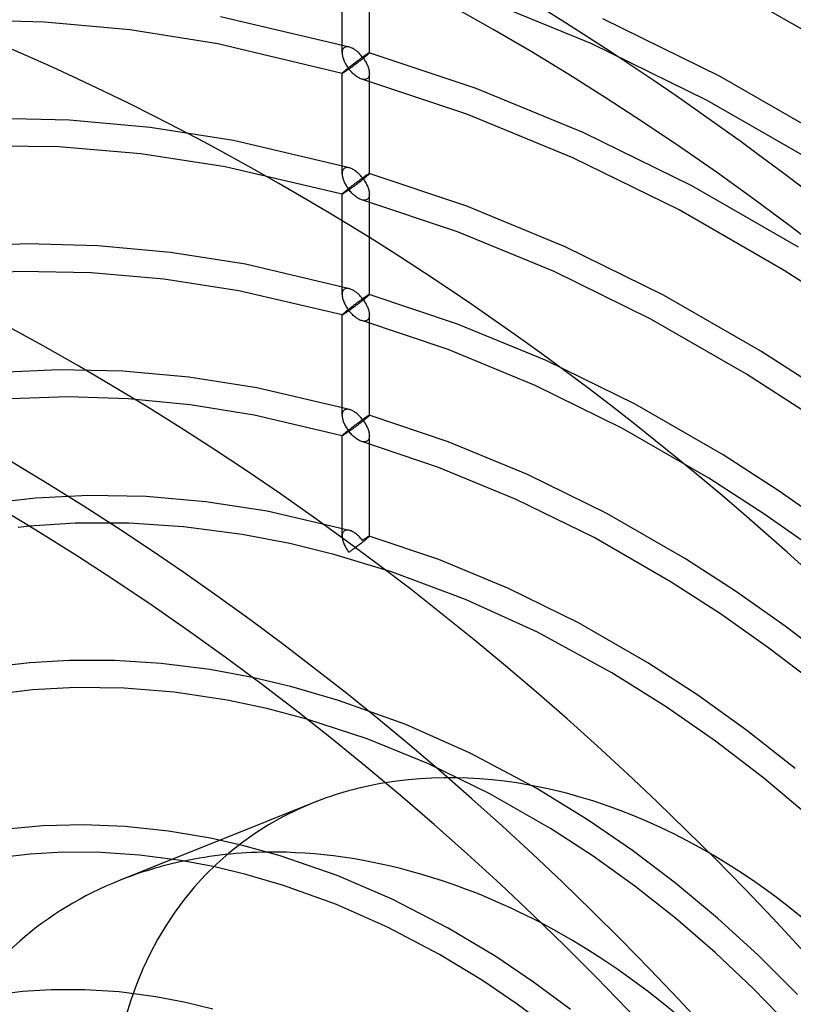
# Model space of a CAD drawing. Header units: millimetres. Extents: x -236 to 238, y -282 to 277.
# Tile 28 of 48: x 7 to 73, y 70 to 154. Entities that reach past the tile are written whole.
import ezdxf

# ---------------------------------------------------------------- set-up
doc = ezdxf.new("R2010")
doc.units = ezdxf.units.MM
doc.layers.add('HIDDEN', color=7, linetype='Continuous')
doc.layers.add('THICK', color=7, linetype='Continuous')

msp = doc.modelspace()

# ---------------------------------------------------------------- linework, layer by layer
at = {"layer": 'HIDDEN'}
for p, q in [((34.84, 150.747), (34.84, 159.284)), ((37.16, 150.747), (37.16, 159.284)), ((78.902, 149.914), (68.338, 155.979)), ((56.086, 151.514), (46.252, 155.553)), ((9.515, 153.371), (2.492, 153.565)), ((16.78, 152.693), (9.515, 153.371)), ((35.483, 151.234), (24.495, 153.823)), ((67.014, 148.735), (57.034, 153.632)), ((24.263, 151.506), (16.78, 152.693)), ((34.842, 149.004), (24.263, 151.506)), ((34.843, 150.818), (34.84, 150.743)), ((34.851, 150.889), (34.843, 150.818)), ((34.867, 150.957), (34.851, 150.889)), ((34.889, 151.02), (34.867, 150.957)), ((34.917, 151.077), (34.889, 151.02)), ((34.953, 151.127), (34.917, 151.077)), ((34.995, 151.171), (34.953, 151.127)), ((35.043, 151.205), (34.995, 151.171)), ((35.096, 151.232), (35.043, 151.205)), ((35.153, 151.251), (35.096, 151.232)), ((35.214, 151.262), (35.153, 151.251)), ((35.278, 151.265), (35.214, 151.262)), ((35.345, 151.261), (35.278, 151.265)), ((35.414, 151.251), (35.345, 151.261)), ((35.484, 151.234), (35.414, 151.251)), ((35.553, 151.211), (35.484, 151.234)), ((35.622, 151.184), (35.553, 151.211)), ((35.692, 151.152), (35.622, 151.184)), ((35.761, 151.116), (35.692, 151.152)), ((35.83, 151.076), (35.761, 151.116)), ((35.899, 151.033), (35.83, 151.076)), ((35.967, 150.986), (35.899, 151.033)), ((36.034, 150.936), (35.967, 150.986)), ((36.099, 150.883), (36.034, 150.936)), ((36.164, 150.828), (36.099, 150.883)), ((36.228, 150.77), (36.164, 150.828)), ((36.29, 150.71), (36.228, 150.77)), ((65.927, 146.685), (56.086, 151.514)), ((34.84, 150.743), (34.843, 150.669)), ((34.843, 150.669), (34.851, 150.594)), ((34.851, 150.594), (34.863, 150.517)), ((34.863, 150.517), (34.879, 150.439)), ((34.879, 150.439), (34.9, 150.361)), ((34.9, 150.361), (34.923, 150.283)), ((34.923, 150.283), (34.951, 150.204)), ((34.951, 150.204), (34.981, 150.125)), ((34.981, 150.125), (35.015, 150.047)), ((35.015, 150.047), (35.051, 149.969)), ((35.051, 149.969), (35.089, 149.892)), ((35.901, 149.882), (35.965, 149.93)), ((35.965, 149.93), (36.029, 149.979)), ((36.029, 149.979), (36.093, 150.027)), ((36.093, 150.027), (36.157, 150.074)), ((36.114, 149.887), (36.178, 149.935)), ((36.157, 150.074), (36.22, 150.121)), ((36.178, 149.935), (36.243, 149.984)), ((36.22, 150.121), (36.283, 150.167)), ((36.243, 149.984), (36.307, 150.034)), ((36.283, 150.167), (36.344, 150.212)), ((36.351, 150.648), (36.29, 150.71)), ((36.307, 150.034), (36.372, 150.083)), ((36.344, 150.212), (36.405, 150.257)), ((36.411, 150.584), (36.351, 150.648)), ((36.372, 150.083), (36.437, 150.134)), ((36.405, 150.257), (36.465, 150.3)), ((36.469, 150.519), (36.411, 150.584)), ((36.437, 150.134), (36.502, 150.184)), ((36.465, 150.3), (36.523, 150.342)), ((36.525, 150.451), (36.469, 150.519)), ((36.502, 150.184), (36.566, 150.234)), ((36.523, 150.342), (36.58, 150.382)), ((36.58, 150.382), (36.525, 150.451)), ((36.566, 150.234), (36.629, 150.283)), ((36.633, 150.42), (36.58, 150.382)), ((36.58, 150.382), (36.636, 150.309)), ((36.629, 150.283), (36.691, 150.332)), ((36.684, 150.456), (36.633, 150.42)), ((36.636, 150.309), (36.69, 150.233)), ((36.734, 150.49), (36.684, 150.456)), ((36.69, 150.233), (36.741, 150.157)), ((36.691, 150.332), (36.75, 150.38)), ((36.781, 150.523), (36.734, 150.49)), ((36.741, 150.157), (36.79, 150.08)), ((36.75, 150.38), (36.808, 150.426)), ((36.827, 150.554), (36.781, 150.523)), ((36.79, 150.08), (36.837, 150.002)), ((36.808, 150.426), (36.863, 150.471)), ((36.87, 150.584), (36.827, 150.554)), ((36.837, 150.002), (36.88, 149.924)), ((36.863, 150.471), (36.914, 150.514)), ((36.911, 150.611), (36.87, 150.584)), ((36.88, 149.924), (36.921, 149.846)), ((36.95, 150.636), (36.911, 150.611)), ((36.914, 150.514), (36.962, 150.554)), ((36.986, 150.66), (36.95, 150.636)), ((36.962, 150.554), (37.005, 150.591)), ((37.019, 150.681), (36.986, 150.66)), ((37.005, 150.591), (37.047, 150.628)), ((37.05, 150.699), (37.019, 150.681)), ((37.047, 150.628), (37.083, 150.66)), ((37.077, 150.715), (37.05, 150.699)), ((37.101, 150.728), (37.077, 150.715)), ((37.083, 150.66), (37.111, 150.687)), ((37.121, 150.739), (37.101, 150.728)), ((37.111, 150.687), (37.133, 150.71)), ((37.138, 150.746), (37.121, 150.739)), ((37.133, 150.71), (37.149, 150.727)), ((37.15, 150.75), (37.138, 150.746)), ((37.149, 150.727), (37.157, 150.739)), ((37.157, 150.75), (37.15, 150.75)), ((37.158, 150.75), (37.157, 150.75)), ((46.255, 147.714), (37.157, 150.75)), ((37.157, 150.739), (37.16, 150.747)), ((37.159, 150.75), (37.158, 150.75)), ((37.159, 150.749), (37.159, 150.75)), ((37.16, 150.749), (37.159, 150.749)), ((37.16, 150.748), (37.16, 150.749)), ((37.16, 150.747), (37.16, 150.748)), ((34.907, 149.082), (34.947, 149.118)), ((34.947, 149.118), (34.995, 149.161)), ((34.993, 149.085), (34.959, 149.064)), ((35.03, 149.109), (34.993, 149.085)), ((34.995, 149.161), (35.039, 149.199)), ((35.07, 149.135), (35.03, 149.109)), ((35.039, 149.199), (35.088, 149.24)), ((35.112, 149.164), (35.07, 149.135)), ((35.088, 149.24), (35.14, 149.283)), ((35.089, 149.892), (35.13, 149.815)), ((35.158, 149.195), (35.112, 149.164)), ((35.13, 149.815), (35.174, 149.74)), ((35.14, 149.283), (35.196, 149.329)), ((35.206, 149.228), (35.158, 149.195)), ((35.174, 149.74), (35.219, 149.665)), ((35.196, 149.329), (35.255, 149.377)), ((35.256, 149.263), (35.206, 149.228)), ((35.219, 149.665), (35.267, 149.591)), ((35.255, 149.377), (35.316, 149.426)), ((35.309, 149.299), (35.256, 149.263)), ((35.267, 149.591), (35.316, 149.519)), ((35.363, 149.338), (35.309, 149.299)), ((35.316, 149.519), (35.367, 149.448)), ((35.316, 149.426), (35.378, 149.476)), ((35.42, 149.378), (35.363, 149.338)), ((35.367, 149.448), (35.42, 149.378)), ((35.378, 149.476), (35.442, 149.527)), ((35.42, 149.378), (35.471, 149.414)), ((35.478, 149.305), (35.42, 149.378)), ((35.442, 149.527), (35.507, 149.578)), ((35.471, 149.414), (35.524, 149.452)), ((35.538, 149.234), (35.478, 149.305)), ((35.507, 149.578), (35.573, 149.63)), ((35.524, 149.452), (35.578, 149.491)), ((35.6, 149.164), (35.538, 149.234)), ((35.573, 149.63), (35.639, 149.681)), ((35.578, 149.491), (35.633, 149.531)), ((35.664, 149.096), (35.6, 149.164)), ((35.633, 149.531), (35.689, 149.572)), ((35.639, 149.681), (35.705, 149.732)), ((35.729, 149.031), (35.664, 149.096)), ((35.689, 149.572), (35.747, 149.614)), ((35.705, 149.732), (35.771, 149.782)), ((35.747, 149.614), (35.806, 149.657)), ((35.771, 149.782), (35.836, 149.832)), ((35.806, 149.657), (35.866, 149.702)), ((35.836, 149.832), (35.901, 149.882)), ((35.866, 149.702), (35.927, 149.747)), ((35.927, 149.747), (35.988, 149.793)), ((35.988, 149.793), (36.051, 149.84)), ((36.051, 149.84), (36.114, 149.887)), ((36.921, 149.846), (36.96, 149.768)), ((36.96, 149.768), (36.995, 149.69)), ((36.995, 149.69), (37.027, 149.613)), ((37.027, 149.613), (37.056, 149.536)), ((37.056, 149.536), (37.081, 149.459)), ((37.081, 149.459), (37.104, 149.383)), ((37.104, 149.383), (37.123, 149.306)), ((37.123, 149.306), (37.139, 149.23)), ((37.139, 149.23), (37.15, 149.156)), ((37.15, 149.156), (37.157, 149.082)), ((34.84, 149.007), (34.844, 149.016)), ((34.84, 149.006), (34.84, 149.007)), ((34.84, 140.47), (34.84, 149.007)), ((34.84, 149.005), (34.84, 149.006)), ((34.841, 149.005), (34.84, 149.005)), ((34.842, 149.004), (34.841, 149.005)), ((34.841, 149.005), (34.841, 149.005)), ((34.85, 149.005), (34.842, 149.004)), ((34.842, 149.004), (34.842, 149.004)), ((34.844, 149.016), (34.856, 149.031)), ((34.863, 149.01), (34.85, 149.005)), ((34.856, 149.031), (34.877, 149.053)), ((34.881, 149.018), (34.863, 149.01)), ((34.877, 149.053), (34.907, 149.082)), ((34.903, 149.03), (34.881, 149.018)), ((34.929, 149.046), (34.903, 149.03)), ((34.959, 149.064), (34.929, 149.046)), ((35.795, 148.968), (35.729, 149.031)), ((35.863, 148.907), (35.795, 148.968)), ((35.932, 148.85), (35.863, 148.907)), ((36.002, 148.795), (35.932, 148.85)), ((36.073, 148.744), (36.002, 148.795)), ((36.145, 148.696), (36.073, 148.744)), ((36.218, 148.652), (36.145, 148.696)), ((36.291, 148.612), (36.218, 148.652)), ((36.364, 148.577), (36.291, 148.612)), ((36.438, 148.547), (36.364, 148.577)), ((36.511, 148.522), (36.438, 148.547)), ((36.591, 148.502), (36.511, 148.522)), ((45.453, 145.537), (36.511, 148.522)), ((36.67, 148.491), (36.591, 148.502)), ((36.746, 148.488), (36.67, 148.491)), ((36.819, 148.495), (36.746, 148.488)), ((36.887, 148.513), (36.819, 148.495)), ((36.949, 148.542), (36.887, 148.513)), ((37.005, 148.581), (36.949, 148.542)), ((37.047, 148.625), (37.005, 148.581)), ((37.083, 148.675), (37.047, 148.625)), ((37.111, 148.733), (37.083, 148.675)), ((37.133, 148.796), (37.111, 148.733)), ((37.149, 148.864), (37.133, 148.796)), ((37.157, 148.935), (37.149, 148.864)), ((37.157, 149.082), (37.16, 149.01)), ((37.16, 149.01), (37.157, 148.935)), ((37.16, 140.47), (37.16, 149.007)), ((76.91, 143.052), (67.014, 148.735)), ((55.429, 143.944), (46.255, 147.714)), ((75.691, 141.078), (65.927, 146.685)), ((11.635, 145.026), (4.975, 145.185)), ((18.51, 144.401), (11.635, 145.026)), ((54.481, 141.826), (45.453, 145.537)), ((25.588, 143.289), (18.51, 144.401)), ((35.483, 140.957), (25.588, 143.289)), ((64.603, 139.441), (55.429, 143.944)), ((10.735, 142.75), (3.969, 142.847)), ((17.697, 142.163), (10.735, 142.75)), ((24.884, 141.061), (17.697, 142.163)), ((63.516, 137.391), (54.481, 141.826)), ((34.842, 138.727), (24.884, 141.061)), ((34.889, 140.742), (34.867, 140.68)), ((34.917, 140.8), (34.889, 140.742)), ((34.953, 140.85), (34.917, 140.8)), ((34.995, 140.893), (34.953, 140.85)), ((35.043, 140.928), (34.995, 140.893)), ((35.096, 140.955), (35.043, 140.928)), ((35.153, 140.974), (35.096, 140.955)), ((35.214, 140.985), (35.153, 140.974)), ((35.278, 140.988), (35.214, 140.985)), ((35.345, 140.984), (35.278, 140.988)), ((35.414, 140.973), (35.345, 140.984)), ((35.484, 140.957), (35.414, 140.973)), ((35.553, 140.934), (35.484, 140.957)), ((35.622, 140.907), (35.553, 140.934)), ((35.692, 140.876), (35.622, 140.907)), ((35.761, 140.84), (35.692, 140.876)), ((35.83, 140.8), (35.761, 140.84)), ((35.899, 140.756), (35.83, 140.8)), ((35.966, 140.709), (35.899, 140.756)), ((36.033, 140.659), (35.966, 140.709)), ((34.843, 140.541), (34.84, 140.466)), ((34.84, 140.466), (34.843, 140.392)), ((34.851, 140.612), (34.843, 140.541)), ((34.843, 140.392), (34.851, 140.317)), ((34.867, 140.68), (34.851, 140.612)), ((34.851, 140.317), (34.863, 140.24)), ((34.863, 140.24), (34.879, 140.163)), ((34.879, 140.163), (34.899, 140.085)), ((34.899, 140.085), (34.923, 140.006)), ((34.923, 140.006), (34.951, 139.927)), ((34.951, 139.927), (34.981, 139.848)), ((36.099, 140.606), (36.033, 140.659)), ((36.164, 140.551), (36.099, 140.606)), ((36.227, 140.494), (36.164, 140.551)), ((36.221, 139.844), (36.283, 139.891)), ((36.29, 140.434), (36.227, 140.494)), ((36.283, 139.891), (36.345, 139.936)), ((36.351, 140.371), (36.29, 140.434)), ((36.345, 139.936), (36.405, 139.98)), ((36.411, 140.308), (36.351, 140.371)), ((36.405, 139.98), (36.465, 140.023)), ((36.469, 140.242), (36.411, 140.308)), ((36.412, 139.837), (36.48, 139.889)), ((36.465, 140.023), (36.523, 140.065)), ((36.525, 140.174), (36.469, 140.242)), ((36.48, 139.889), (36.546, 139.941)), ((36.523, 140.065), (36.58, 140.106)), ((36.58, 140.106), (36.525, 140.174)), ((36.546, 139.941), (36.612, 139.993)), ((36.633, 140.143), (36.58, 140.106)), ((36.58, 140.106), (36.636, 140.032)), ((36.612, 139.993), (36.677, 140.044)), ((36.684, 140.179), (36.633, 140.143)), ((36.636, 140.032), (36.69, 139.956)), ((36.677, 140.044), (36.739, 140.094)), ((36.734, 140.214), (36.684, 140.179)), ((36.69, 139.956), (36.741, 139.88)), ((36.781, 140.246), (36.734, 140.214)), ((36.739, 140.094), (36.799, 140.142)), ((36.741, 139.88), (36.79, 139.803)), ((36.827, 140.277), (36.781, 140.246)), ((36.799, 140.142), (36.856, 140.189)), ((36.87, 140.307), (36.827, 140.277)), ((36.856, 140.189), (36.91, 140.233)), ((36.911, 140.334), (36.87, 140.307)), ((36.91, 140.233), (36.96, 140.275)), ((36.95, 140.359), (36.911, 140.334)), ((36.986, 140.383), (36.95, 140.359)), ((36.96, 140.275), (37.005, 140.313)), ((37.019, 140.404), (36.986, 140.383)), ((37.005, 140.313), (37.047, 140.35)), ((37.05, 140.422), (37.019, 140.404)), ((37.047, 140.35), (37.083, 140.383)), ((37.077, 140.438), (37.05, 140.422)), ((37.101, 140.451), (37.077, 140.438)), ((37.083, 140.383), (37.111, 140.41)), ((37.121, 140.462), (37.101, 140.451)), ((37.111, 140.41), (37.133, 140.433)), ((37.138, 140.469), (37.121, 140.462)), ((37.133, 140.433), (37.149, 140.45)), ((37.15, 140.473), (37.138, 140.469)), ((37.149, 140.45), (37.157, 140.462)), ((37.157, 140.473), (37.15, 140.473)), ((37.158, 140.473), (37.157, 140.473)), ((45.456, 137.699), (37.157, 140.473)), ((37.157, 140.462), (37.16, 140.47)), ((37.159, 140.473), (37.158, 140.473)), ((37.159, 140.472), (37.159, 140.473)), ((37.16, 140.472), (37.159, 140.472)), ((37.16, 140.471), (37.16, 140.472)), ((37.16, 140.47), (37.16, 140.471)), ((34.981, 139.848), (35.015, 139.77)), ((35.015, 139.77), (35.051, 139.692)), ((35.051, 139.692), (35.089, 139.615)), ((35.089, 139.615), (35.13, 139.539)), ((35.13, 139.539), (35.174, 139.463)), ((35.14, 139.006), (35.196, 139.052)), ((35.174, 139.463), (35.219, 139.388)), ((35.196, 139.052), (35.255, 139.1)), ((35.219, 139.388), (35.267, 139.315)), ((35.255, 139.1), (35.316, 139.149)), ((35.267, 139.315), (35.316, 139.242)), ((35.363, 139.061), (35.309, 139.022)), ((35.316, 139.242), (35.367, 139.171)), ((35.316, 139.149), (35.379, 139.199)), ((35.42, 139.101), (35.363, 139.061)), ((35.367, 139.171), (35.42, 139.101)), ((35.379, 139.199), (35.443, 139.25)), ((35.42, 139.101), (35.473, 139.139)), ((35.478, 139.028), (35.42, 139.101)), ((35.443, 139.25), (35.508, 139.302)), ((35.473, 139.139), (35.528, 139.178)), ((35.508, 139.302), (35.574, 139.353)), ((35.528, 139.178), (35.584, 139.219)), ((35.574, 139.353), (35.64, 139.404)), ((35.584, 139.219), (35.642, 139.26)), ((35.64, 139.404), (35.706, 139.455)), ((35.642, 139.26), (35.7, 139.303)), ((35.7, 139.303), (35.761, 139.347)), ((35.706, 139.455), (35.771, 139.506)), ((35.761, 139.347), (35.822, 139.392)), ((35.771, 139.506), (35.837, 139.556)), ((35.822, 139.392), (35.884, 139.439)), ((35.837, 139.556), (35.901, 139.605)), ((35.884, 139.439), (35.948, 139.486)), ((35.901, 139.605), (35.966, 139.654)), ((35.948, 139.486), (36.012, 139.534)), ((35.966, 139.654), (36.03, 139.702)), ((36.012, 139.534), (36.078, 139.583)), ((36.03, 139.702), (36.094, 139.75)), ((36.078, 139.583), (36.144, 139.633)), ((36.094, 139.75), (36.157, 139.798)), ((36.144, 139.633), (36.211, 139.683)), ((36.157, 139.798), (36.221, 139.844)), ((36.211, 139.683), (36.278, 139.734)), ((36.278, 139.734), (36.345, 139.785)), ((36.345, 139.785), (36.412, 139.837)), ((36.79, 139.803), (36.837, 139.725)), ((36.837, 139.725), (36.88, 139.647)), ((36.88, 139.647), (36.921, 139.569)), ((36.921, 139.569), (36.959, 139.491)), ((36.959, 139.491), (36.994, 139.414)), ((36.994, 139.414), (37.026, 139.336)), ((37.026, 139.336), (37.055, 139.26)), ((37.055, 139.26), (37.081, 139.183)), ((37.081, 139.183), (37.104, 139.106)), ((37.104, 139.106), (37.123, 139.029)), ((73.699, 134.217), (64.603, 139.441)), ((34.84, 138.729), (34.844, 138.738)), ((34.84, 130.193), (34.84, 138.73)), ((34.84, 138.728), (34.84, 138.729)), ((34.84, 138.729), (34.84, 138.729)), ((34.841, 138.728), (34.84, 138.728)), ((34.841, 138.727), (34.841, 138.728)), ((34.842, 138.727), (34.841, 138.727)), ((34.85, 138.728), (34.842, 138.727)), ((34.842, 138.727), (34.842, 138.727)), ((34.844, 138.738), (34.856, 138.754)), ((34.863, 138.733), (34.85, 138.728)), ((34.856, 138.754), (34.877, 138.776)), ((34.881, 138.741), (34.863, 138.733)), ((34.877, 138.776), (34.907, 138.805)), ((34.903, 138.753), (34.881, 138.741)), ((34.929, 138.769), (34.903, 138.753)), ((34.907, 138.805), (34.947, 138.841)), ((34.959, 138.787), (34.929, 138.769)), ((34.947, 138.841), (34.995, 138.884)), ((34.993, 138.808), (34.959, 138.787)), ((35.029, 138.832), (34.993, 138.808)), ((34.995, 138.884), (35.039, 138.922)), ((35.069, 138.858), (35.029, 138.832)), ((35.039, 138.922), (35.088, 138.963)), ((35.112, 138.887), (35.069, 138.858)), ((35.088, 138.963), (35.14, 139.006)), ((35.158, 138.918), (35.112, 138.887)), ((35.206, 138.951), (35.158, 138.918)), ((35.256, 138.986), (35.206, 138.951)), ((35.309, 139.022), (35.256, 138.986)), ((35.538, 138.957), (35.478, 139.028)), ((35.6, 138.887), (35.538, 138.957)), ((35.664, 138.82), (35.6, 138.887)), ((35.729, 138.754), (35.664, 138.82)), ((35.795, 138.691), (35.729, 138.754)), ((35.863, 138.63), (35.795, 138.691)), ((35.932, 138.573), (35.863, 138.63)), ((36.002, 138.518), (35.932, 138.573)), ((36.073, 138.467), (36.002, 138.518)), ((36.145, 138.419), (36.073, 138.467)), ((36.218, 138.375), (36.145, 138.419)), ((36.291, 138.335), (36.218, 138.375)), ((36.364, 138.3), (36.291, 138.335)), ((36.438, 138.27), (36.364, 138.3)), ((36.51, 138.245), (36.438, 138.27)), ((36.591, 138.225), (36.51, 138.245)), ((44.655, 135.522), (36.511, 138.245)), ((36.67, 138.213), (36.591, 138.225)), ((36.746, 138.211), (36.67, 138.213)), ((36.819, 138.218), (36.746, 138.211)), ((36.887, 138.236), (36.819, 138.218)), ((36.949, 138.265), (36.887, 138.236)), ((37.005, 138.304), (36.949, 138.265)), ((37.047, 138.347), (37.005, 138.304)), ((37.083, 138.398), (37.047, 138.347)), ((37.111, 138.455), (37.083, 138.398)), ((37.133, 138.519), (37.111, 138.455)), ((37.123, 139.029), (37.139, 138.954)), ((37.149, 138.586), (37.133, 138.519)), ((37.139, 138.954), (37.15, 138.879)), ((37.157, 138.658), (37.149, 138.586)), ((37.15, 138.879), (37.157, 138.805)), ((37.157, 138.805), (37.16, 138.733)), ((37.16, 138.733), (37.157, 138.658)), ((37.16, 130.193), (37.16, 138.73)), ((53.825, 134.256), (45.456, 137.699)), ((72.48, 132.243), (63.516, 137.391)), ((52.877, 132.139), (44.655, 135.522)), ((8.033, 134.49), (2.386, 134.258)), ((14.04, 134.34), (8.033, 134.49)), ((20.242, 133.771), (14.04, 134.34)), ((62.192, 130.147), (53.825, 134.256)), ((26.627, 132.765), (20.242, 133.771)), ((35.482, 130.68), (26.627, 132.765)), ((7.491, 132.163), (2.014, 131.902)), ((13.483, 132.047), (7.491, 132.163)), ((19.666, 131.505), (13.483, 132.047)), ((26.044, 130.514), (19.666, 131.505)), ((61.105, 128.097), (52.877, 132.139)), ((78.154, 128.577), (72.48, 132.243)), ((35.096, 130.677), (35.043, 130.651)), ((35.153, 130.696), (35.096, 130.677)), ((35.214, 130.707), (35.153, 130.696)), ((35.278, 130.711), (35.214, 130.707)), ((35.345, 130.707), (35.278, 130.711)), ((35.413, 130.696), (35.345, 130.707)), ((35.483, 130.679), (35.413, 130.696)), ((35.552, 130.657), (35.483, 130.679)), ((35.622, 130.63), (35.552, 130.657)), ((34.842, 128.45), (26.044, 130.514)), ((34.843, 130.263), (34.84, 130.189)), ((34.84, 130.189), (34.843, 130.115)), ((34.851, 130.335), (34.843, 130.263)), ((34.843, 130.115), (34.851, 130.04)), ((34.867, 130.402), (34.851, 130.335)), ((34.851, 130.04), (34.863, 129.963)), ((34.863, 129.963), (34.879, 129.886)), ((34.889, 130.465), (34.867, 130.402)), ((34.879, 129.886), (34.899, 129.808)), ((34.917, 130.522), (34.889, 130.465)), ((34.953, 130.573), (34.917, 130.522)), ((34.995, 130.616), (34.953, 130.573)), ((35.043, 130.651), (34.995, 130.616)), ((35.691, 130.599), (35.622, 130.63)), ((35.761, 130.563), (35.691, 130.599)), ((35.83, 130.523), (35.761, 130.563)), ((35.898, 130.479), (35.83, 130.523)), ((35.966, 130.432), (35.898, 130.479)), ((36.033, 130.383), (35.966, 130.432)), ((36.099, 130.33), (36.033, 130.383)), ((36.163, 130.275), (36.099, 130.33)), ((36.227, 130.217), (36.163, 130.275)), ((36.29, 130.157), (36.227, 130.217)), ((36.351, 130.095), (36.29, 130.157)), ((36.41, 130.031), (36.351, 130.095)), ((36.469, 129.965), (36.41, 130.031)), ((36.525, 129.898), (36.469, 129.965)), ((36.523, 129.788), (36.58, 129.829)), ((36.58, 129.829), (36.525, 129.898)), ((36.633, 129.866), (36.58, 129.829)), ((36.58, 129.829), (36.636, 129.755)), ((36.684, 129.902), (36.633, 129.866)), ((36.734, 129.937), (36.684, 129.902)), ((36.781, 129.97), (36.734, 129.937)), ((36.739, 129.816), (36.799, 129.865)), ((36.827, 130.001), (36.781, 129.97)), ((36.799, 129.865), (36.856, 129.911)), ((36.87, 130.03), (36.827, 130.001)), ((36.856, 129.911), (36.91, 129.956)), ((36.911, 130.057), (36.87, 130.03)), ((36.91, 129.956), (36.96, 129.998)), ((36.95, 130.083), (36.911, 130.057)), ((36.986, 130.106), (36.95, 130.083)), ((36.96, 129.998), (37.005, 130.036)), ((37.019, 130.127), (36.986, 130.106)), ((37.005, 130.036), (37.047, 130.073)), ((37.05, 130.145), (37.019, 130.127)), ((37.047, 130.073), (37.083, 130.106)), ((37.077, 130.161), (37.05, 130.145)), ((37.101, 130.174), (37.077, 130.161)), ((37.083, 130.106), (37.111, 130.133)), ((37.121, 130.185), (37.101, 130.174)), ((37.111, 130.133), (37.133, 130.155)), ((37.138, 130.192), (37.121, 130.185)), ((37.133, 130.155), (37.149, 130.173)), ((37.15, 130.196), (37.138, 130.192)), ((37.149, 130.173), (37.157, 130.185)), ((37.157, 130.196), (37.15, 130.196)), ((37.158, 130.196), (37.157, 130.196)), ((44.658, 127.683), (37.157, 130.196)), ((37.157, 130.185), (37.16, 130.193)), ((37.159, 130.196), (37.158, 130.196)), ((37.159, 130.195), (37.159, 130.196)), ((37.16, 130.194), (37.159, 130.195)), ((37.16, 130.193), (37.16, 130.194)), ((37.16, 130.194), (37.16, 130.194)), ((70.488, 125.382), (62.192, 130.147)), ((34.899, 129.808), (34.923, 129.729)), ((34.923, 129.729), (34.951, 129.65)), ((34.951, 129.65), (34.981, 129.572)), ((34.981, 129.572), (35.014, 129.494)), ((35.014, 129.494), (35.05, 129.416)), ((35.05, 129.416), (35.089, 129.339)), ((35.089, 129.339), (35.13, 129.262)), ((35.13, 129.262), (35.174, 129.186)), ((35.174, 129.186), (35.219, 129.112)), ((35.219, 129.112), (35.267, 129.038)), ((35.267, 129.038), (35.316, 128.965)), ((35.444, 128.974), (35.509, 129.025)), ((35.509, 129.025), (35.574, 129.076)), ((35.574, 129.076), (35.64, 129.128)), ((35.584, 128.942), (35.642, 128.984)), ((35.64, 129.128), (35.706, 129.179)), ((35.642, 128.984), (35.701, 129.027)), ((35.701, 129.027), (35.761, 129.071)), ((35.706, 129.179), (35.772, 129.229)), ((35.761, 129.071), (35.822, 129.116)), ((35.772, 129.229), (35.837, 129.28)), ((35.822, 129.116), (35.885, 129.162)), ((35.837, 129.28), (35.902, 129.329)), ((35.885, 129.162), (35.948, 129.209)), ((35.902, 129.329), (35.966, 129.378)), ((35.948, 129.209), (36.013, 129.257)), ((35.966, 129.378), (36.031, 129.426)), ((36.013, 129.257), (36.078, 129.306)), ((36.031, 129.426), (36.094, 129.474)), ((36.078, 129.306), (36.144, 129.356)), ((36.094, 129.474), (36.158, 129.521)), ((36.144, 129.356), (36.211, 129.406)), ((36.158, 129.521), (36.221, 129.568)), ((36.211, 129.406), (36.278, 129.457)), ((36.221, 129.568), (36.283, 129.614)), ((36.278, 129.457), (36.345, 129.508)), ((36.283, 129.614), (36.345, 129.659)), ((36.345, 129.659), (36.406, 129.703)), ((36.345, 129.508), (36.412, 129.56)), ((36.406, 129.703), (36.465, 129.746)), ((36.412, 129.56), (36.48, 129.612)), ((36.465, 129.746), (36.523, 129.788)), ((36.48, 129.612), (36.546, 129.664)), ((36.546, 129.664), (36.612, 129.715)), ((36.612, 129.715), (36.676, 129.766)), ((36.636, 129.755), (36.69, 129.68)), ((36.676, 129.766), (36.739, 129.816)), ((36.69, 129.68), (36.741, 129.603)), ((36.741, 129.603), (36.79, 129.526)), ((36.79, 129.526), (36.836, 129.449)), ((36.836, 129.449), (36.88, 129.371)), ((36.88, 129.371), (36.921, 129.293)), ((36.921, 129.293), (36.959, 129.215)), ((36.959, 129.215), (36.994, 129.137)), ((36.994, 129.137), (37.026, 129.06)), ((37.026, 129.06), (37.055, 128.983)), ((37.055, 128.983), (37.081, 128.906)), ((34.84, 128.452), (34.844, 128.461)), ((34.84, 119.915), (34.84, 128.453)), ((34.84, 128.451), (34.84, 128.452)), ((34.84, 128.452), (34.84, 128.452)), ((34.841, 128.451), (34.84, 128.451)), ((34.841, 128.45), (34.841, 128.451)), ((34.842, 128.45), (34.841, 128.45)), ((34.85, 128.451), (34.842, 128.45)), ((34.842, 128.45), (34.842, 128.45)), ((34.844, 128.461), (34.856, 128.476)), ((34.863, 128.455), (34.85, 128.451)), ((34.856, 128.476), (34.877, 128.498)), ((34.881, 128.464), (34.863, 128.455)), ((34.877, 128.498), (34.907, 128.528)), ((34.903, 128.476), (34.881, 128.464)), ((34.929, 128.492), (34.903, 128.476)), ((34.907, 128.528), (34.947, 128.564)), ((34.959, 128.51), (34.929, 128.492)), ((34.947, 128.564), (34.995, 128.607)), ((34.993, 128.531), (34.959, 128.51)), ((35.03, 128.555), (34.993, 128.531)), ((34.995, 128.607), (35.039, 128.644)), ((35.07, 128.582), (35.03, 128.555)), ((35.039, 128.644), (35.088, 128.685)), ((35.113, 128.61), (35.07, 128.582)), ((35.088, 128.685), (35.141, 128.729)), ((35.158, 128.641), (35.113, 128.61)), ((35.141, 128.729), (35.197, 128.775)), ((35.206, 128.674), (35.158, 128.641)), ((35.197, 128.775), (35.256, 128.823)), ((35.256, 128.709), (35.206, 128.674)), ((35.256, 128.823), (35.317, 128.872)), ((35.309, 128.746), (35.256, 128.709)), ((35.363, 128.784), (35.309, 128.746)), ((35.316, 128.965), (35.367, 128.894)), ((35.317, 128.872), (35.379, 128.923)), ((35.42, 128.824), (35.363, 128.784)), ((35.367, 128.894), (35.42, 128.824)), ((35.379, 128.923), (35.444, 128.974)), ((35.42, 128.824), (35.473, 128.862)), ((35.478, 128.751), (35.42, 128.824)), ((35.473, 128.862), (35.528, 128.901)), ((35.538, 128.68), (35.478, 128.751)), ((35.528, 128.901), (35.584, 128.942)), ((35.6, 128.611), (35.538, 128.68)), ((35.663, 128.543), (35.6, 128.611)), ((35.728, 128.478), (35.663, 128.543)), ((35.794, 128.415), (35.728, 128.478)), ((35.862, 128.355), (35.794, 128.415)), ((35.931, 128.297), (35.862, 128.355)), ((36.001, 128.242), (35.931, 128.297)), ((36.072, 128.191), (36.001, 128.242)), ((36.144, 128.143), (36.072, 128.191)), ((37.081, 128.906), (37.104, 128.829)), ((37.111, 128.178), (37.083, 128.121)), ((37.104, 128.829), (37.123, 128.753)), ((37.133, 128.241), (37.111, 128.178)), ((37.123, 128.753), (37.139, 128.677)), ((37.149, 128.309), (37.133, 128.241)), ((37.139, 128.677), (37.15, 128.602)), ((37.157, 128.381), (37.149, 128.309)), ((37.15, 128.602), (37.157, 128.528)), ((37.157, 128.528), (37.16, 128.456)), ((37.16, 128.456), (37.157, 128.381)), ((37.16, 119.915), (37.16, 128.453)), ((36.217, 128.099), (36.144, 128.143)), ((36.29, 128.059), (36.217, 128.099)), ((36.363, 128.023), (36.29, 128.059)), ((36.437, 127.993), (36.363, 128.023)), ((36.51, 127.968), (36.437, 127.993)), ((36.591, 127.948), (36.51, 127.968)), ((43.856, 125.506), (36.511, 127.968)), ((36.669, 127.936), (36.591, 127.948)), ((36.746, 127.934), (36.669, 127.936)), ((36.819, 127.941), (36.746, 127.934)), ((36.887, 127.959), (36.819, 127.941)), ((36.949, 127.987), (36.887, 127.959)), ((37.005, 128.027), (36.949, 127.987)), ((37.047, 128.07), (37.005, 128.027)), ((37.083, 128.121), (37.047, 128.07)), ((52.22, 124.568), (44.658, 127.683)), ((69.269, 123.408), (61.105, 128.097)), ((51.272, 122.451), (43.856, 125.506)), ((75.746, 121.984), (70.488, 125.382)), ((59.781, 120.853), (52.22, 124.568)), ((10.74, 123.792), (5.681, 123.569)), ((16.18, 123.669), (10.74, 123.792)), ((21.793, 123.164), (16.18, 123.669)), ((27.573, 122.258), (21.793, 123.164)), ((74.448, 120.061), (69.269, 123.408)), ((58.694, 118.803), (51.272, 122.451)), ((11.518, 121.478), (6.604, 121.31)), ((16.624, 121.318), (11.518, 121.478)), ((35.482, 120.403), (27.573, 122.258)), ((21.905, 120.811), (16.624, 121.318)), ((27.343, 119.94), (21.905, 120.811)), ((67.277, 116.546), (59.781, 120.853)), ((34.842, 118.172), (27.343, 119.94)), ((34.843, 119.986), (34.84, 119.912)), ((34.84, 119.912), (34.843, 119.84)), ((34.851, 120.058), (34.843, 119.986)), ((34.843, 119.84), (34.85, 119.767)), ((34.867, 120.125), (34.851, 120.058)), ((34.889, 120.188), (34.867, 120.125)), ((34.917, 120.245), (34.889, 120.188)), ((34.953, 120.295), (34.917, 120.245)), ((34.995, 120.339), (34.953, 120.295)), ((35.043, 120.373), (34.995, 120.339)), ((35.095, 120.4), (35.043, 120.373)), ((35.153, 120.419), (35.095, 120.4)), ((35.213, 120.43), (35.153, 120.419)), ((35.278, 120.433), (35.213, 120.43)), ((35.344, 120.43), (35.278, 120.433)), ((35.413, 120.419), (35.344, 120.43)), ((35.482, 120.403), (35.413, 120.419)), ((35.549, 120.381), (35.482, 120.403)), ((35.617, 120.355), (35.549, 120.381)), ((35.685, 120.325), (35.617, 120.355)), ((35.753, 120.29), (35.685, 120.325)), ((35.82, 120.252), (35.753, 120.29)), ((35.887, 120.21), (35.82, 120.252)), ((35.953, 120.165), (35.887, 120.21)), ((36.018, 120.117), (35.953, 120.165)), ((36.084, 120.065), (36.018, 120.117)), ((36.149, 120.011), (36.084, 120.065)), ((36.213, 119.953), (36.149, 120.011)), ((36.277, 119.892), (36.213, 119.953)), ((36.34, 119.829), (36.277, 119.892)), ((36.402, 119.763), (36.34, 119.829)), ((36.92, 119.786), (36.879, 119.759)), ((36.958, 119.811), (36.92, 119.786)), ((36.993, 119.833), (36.958, 119.811)), ((37.025, 119.853), (36.993, 119.833)), ((37.005, 119.759), (37.047, 119.796)), ((37.054, 119.871), (37.025, 119.853)), ((37.047, 119.796), (37.083, 119.828)), ((37.08, 119.886), (37.054, 119.871)), ((37.103, 119.899), (37.08, 119.886)), ((37.083, 119.828), (37.111, 119.856)), ((37.123, 119.908), (37.103, 119.899)), ((37.111, 119.856), (37.133, 119.878)), ((37.138, 119.915), (37.123, 119.908)), ((37.133, 119.878), (37.149, 119.895)), ((37.15, 119.919), (37.138, 119.915)), ((37.149, 119.895), (37.157, 119.908)), ((37.157, 119.919), (37.15, 119.919)), ((37.158, 119.919), (37.157, 119.919)), ((43.861, 117.667), (37.157, 119.919)), ((37.157, 119.908), (37.16, 119.916)), ((37.159, 119.918), (37.158, 119.919)), ((37.16, 119.917), (37.159, 119.918)), ((37.159, 119.918), (37.159, 119.918)), ((37.16, 119.916), (37.16, 119.917)), ((37.16, 119.916), (37.16, 119.916)), ((34.85, 119.767), (34.862, 119.692)), ((34.862, 119.692), (34.877, 119.617)), ((34.877, 119.617), (34.897, 119.541)), ((34.897, 119.541), (34.919, 119.464)), ((34.919, 119.464), (34.945, 119.388)), ((34.945, 119.388), (34.974, 119.311)), ((34.974, 119.311), (35.007, 119.235)), ((35.007, 119.235), (35.042, 119.157)), ((35.042, 119.157), (35.08, 119.08)), ((35.08, 119.08), (35.121, 119.002)), ((35.121, 119.002), (35.164, 118.925)), ((35.707, 118.902), (35.773, 118.953)), ((35.773, 118.953), (35.838, 119.003)), ((35.838, 119.003), (35.903, 119.052)), ((35.903, 119.052), (35.967, 119.101)), ((35.904, 118.899), (35.968, 118.946)), ((35.967, 119.101), (36.031, 119.149)), ((35.968, 118.946), (36.032, 118.994)), ((36.031, 119.149), (36.095, 119.197)), ((36.032, 118.994), (36.096, 119.042)), ((36.095, 119.197), (36.159, 119.245)), ((36.096, 119.042), (36.161, 119.091)), ((36.159, 119.245), (36.222, 119.291)), ((36.161, 119.091), (36.226, 119.141)), ((36.222, 119.291), (36.284, 119.337)), ((36.226, 119.141), (36.292, 119.191)), ((36.284, 119.337), (36.345, 119.382)), ((36.292, 119.191), (36.358, 119.241)), ((36.345, 119.382), (36.406, 119.427)), ((36.358, 119.241), (36.425, 119.292)), ((36.463, 119.695), (36.402, 119.763)), ((36.406, 119.427), (36.465, 119.47)), ((36.425, 119.292), (36.49, 119.343)), ((36.522, 119.624), (36.463, 119.695)), ((36.465, 119.47), (36.523, 119.512)), ((36.49, 119.343), (36.556, 119.394)), ((36.58, 119.552), (36.522, 119.624)), ((36.523, 119.512), (36.58, 119.552)), ((36.556, 119.394), (36.62, 119.445)), ((36.636, 119.591), (36.58, 119.552)), ((36.58, 119.552), (36.636, 119.478)), ((36.62, 119.445), (36.683, 119.494)), ((36.689, 119.629), (36.636, 119.591)), ((36.636, 119.478), (36.689, 119.403)), ((36.683, 119.494), (36.744, 119.543)), ((36.74, 119.665), (36.689, 119.629)), ((36.689, 119.403), (36.741, 119.327)), ((36.789, 119.698), (36.74, 119.665)), ((36.741, 119.327), (36.79, 119.25)), ((36.744, 119.543), (36.803, 119.591)), ((36.836, 119.73), (36.789, 119.698)), ((36.79, 119.25), (36.836, 119.172)), ((36.803, 119.591), (36.859, 119.637)), ((36.879, 119.759), (36.836, 119.73)), ((36.836, 119.172), (36.88, 119.094)), ((36.859, 119.637), (36.912, 119.68)), ((36.88, 119.094), (36.921, 119.017)), ((36.912, 119.68), (36.961, 119.721)), ((36.921, 119.017), (36.959, 118.939)), ((36.959, 118.939), (36.994, 118.861)), ((36.961, 119.721), (37.005, 119.759)), ((34.84, 118.175), (34.844, 118.184)), ((34.84, 118.174), (34.84, 118.175)), ((34.84, 109.638), (34.84, 118.175)), ((34.841, 118.173), (34.84, 118.174)), ((34.84, 118.174), (34.84, 118.174)), ((34.842, 118.173), (34.841, 118.173)), ((34.841, 118.173), (34.841, 118.173)), ((34.85, 118.173), (34.842, 118.172)), ((34.842, 118.172), (34.842, 118.173)), ((34.844, 118.184), (34.856, 118.199)), ((34.863, 118.178), (34.85, 118.173)), ((34.856, 118.199), (34.877, 118.221)), ((34.881, 118.187), (34.863, 118.178)), ((34.877, 118.221), (34.907, 118.25)), ((34.903, 118.199), (34.881, 118.187)), ((34.929, 118.214), (34.903, 118.199)), ((34.907, 118.25), (34.947, 118.286)), ((34.959, 118.233), (34.929, 118.214)), ((34.947, 118.286), (34.995, 118.329)), ((34.993, 118.254), (34.959, 118.233)), ((35.03, 118.278), (34.993, 118.254)), ((34.995, 118.329), (35.039, 118.367)), ((35.069, 118.304), (35.03, 118.278)), ((35.039, 118.367), (35.088, 118.408)), ((35.112, 118.333), (35.069, 118.304)), ((35.088, 118.408), (35.141, 118.452)), ((35.158, 118.364), (35.112, 118.333)), ((35.141, 118.452), (35.197, 118.498)), ((35.206, 118.397), (35.158, 118.364)), ((35.164, 118.925), (35.211, 118.848)), ((35.197, 118.498), (35.256, 118.546)), ((35.256, 118.432), (35.206, 118.397)), ((35.211, 118.848), (35.26, 118.772)), ((35.256, 118.546), (35.317, 118.595)), ((35.309, 118.469), (35.256, 118.432)), ((35.26, 118.772), (35.311, 118.696)), ((35.363, 118.507), (35.309, 118.469)), ((35.311, 118.696), (35.364, 118.621)), ((35.317, 118.595), (35.38, 118.646)), ((35.42, 118.547), (35.363, 118.507)), ((35.364, 118.621), (35.42, 118.547)), ((35.38, 118.646), (35.444, 118.697)), ((35.42, 118.547), (35.476, 118.588)), ((35.478, 118.474), (35.42, 118.547)), ((35.444, 118.697), (35.509, 118.748)), ((35.476, 118.588), (35.534, 118.629)), ((35.538, 118.403), (35.478, 118.474)), ((35.509, 118.748), (35.575, 118.8)), ((35.534, 118.629), (35.594, 118.672)), ((35.6, 118.334), (35.538, 118.403)), ((35.575, 118.8), (35.641, 118.851)), ((35.594, 118.672), (35.654, 118.716)), ((35.663, 118.266), (35.6, 118.334)), ((35.641, 118.851), (35.707, 118.902)), ((35.654, 118.716), (35.715, 118.76)), ((35.728, 118.201), (35.663, 118.266)), ((35.715, 118.76), (35.778, 118.806)), ((35.795, 118.138), (35.728, 118.201)), ((35.778, 118.806), (35.84, 118.852)), ((35.863, 118.077), (35.795, 118.138)), ((35.84, 118.852), (35.904, 118.899)), ((36.994, 118.861), (37.026, 118.784)), ((37.026, 118.784), (37.055, 118.707)), ((37.055, 118.707), (37.081, 118.63)), ((37.081, 118.63), (37.104, 118.553)), ((37.104, 118.553), (37.123, 118.476)), ((37.123, 118.476), (37.139, 118.4)), ((37.139, 118.4), (37.15, 118.325)), ((37.157, 118.104), (37.149, 118.032)), ((37.15, 118.325), (37.157, 118.251)), ((37.157, 118.251), (37.16, 118.179)), ((37.16, 118.179), (37.157, 118.104)), ((37.16, 109.638), (37.16, 118.175)), ((66.058, 114.572), (58.694, 118.803)), ((35.931, 118.02), (35.863, 118.077)), ((36.001, 117.965), (35.931, 118.02)), ((36.072, 117.913), (36.001, 117.965)), ((36.144, 117.865), (36.072, 117.913)), ((36.217, 117.821), (36.144, 117.865)), ((36.29, 117.781), (36.217, 117.821)), ((36.363, 117.746), (36.29, 117.781)), ((36.437, 117.716), (36.363, 117.746)), ((36.51, 117.691), (36.437, 117.716)), ((36.59, 117.671), (36.51, 117.691)), ((43.058, 115.491), (36.51, 117.691)), ((36.669, 117.659), (36.59, 117.671)), ((36.746, 117.656), (36.669, 117.659)), ((36.818, 117.663), (36.746, 117.656)), ((36.887, 117.681), (36.818, 117.663)), ((36.949, 117.71), (36.887, 117.681)), ((37.005, 117.749), (36.949, 117.71)), ((37.047, 117.793), (37.005, 117.749)), ((37.083, 117.843), (37.047, 117.793)), ((37.111, 117.901), (37.083, 117.843)), ((37.133, 117.964), (37.111, 117.901)), ((37.149, 118.032), (37.133, 117.964)), ((50.617, 114.88), (43.861, 117.667)), ((72.041, 113.468), (67.277, 116.546)), ((49.668, 112.763), (43.058, 115.491)), ((57.371, 111.558), (50.617, 114.88)), ((70.742, 111.545), (66.058, 114.572)), ((13.247, 113.089), (8.785, 112.864)), ((18.176, 113.005), (13.247, 113.089)), ((76.734, 110.159), (72.041, 113.468)), ((8.785, 112.864), (4.992, 112.431)), ((23.247, 112.567), (18.176, 113.005)), ((28.474, 111.76), (23.247, 112.567)), ((56.283, 109.509), (49.668, 112.763)), ((35.481, 110.125), (28.474, 111.76)), ((64.066, 107.711), (57.371, 111.558)), ((75.359, 108.29), (70.742, 111.545)), ((12.109, 110.736), (8.231, 110.485)), ((16.688, 110.745), (12.109, 110.736)), ((21.349, 110.441), (16.688, 110.745)), ((26.324, 109.78), (21.349, 110.441)), ((30.399, 109), (26.324, 109.78)), ((34.851, 109.78), (34.843, 109.709)), ((34.867, 109.848), (34.851, 109.78)), ((34.889, 109.911), (34.867, 109.848)), ((34.918, 109.968), (34.889, 109.911)), ((34.953, 110.018), (34.918, 109.968)), ((34.995, 110.061), (34.953, 110.018)), ((35.043, 110.096), (34.995, 110.061)), ((35.095, 110.122), (35.043, 110.096)), ((35.152, 110.141), (35.095, 110.122)), ((35.213, 110.152), (35.152, 110.141)), ((35.277, 110.156), (35.213, 110.152)), ((35.344, 110.152), (35.277, 110.156)), ((35.412, 110.142), (35.344, 110.152)), ((35.482, 110.125), (35.412, 110.142)), ((35.552, 110.103), (35.482, 110.125)), ((35.621, 110.076), (35.552, 110.103)), ((35.691, 110.044), (35.621, 110.076)), ((35.76, 110.009), (35.691, 110.044)), ((35.83, 109.969), (35.76, 110.009)), ((35.898, 109.925), (35.83, 109.969)), ((35.966, 109.878), (35.898, 109.925)), ((36.033, 109.829), (35.966, 109.878)), ((36.099, 109.776), (36.033, 109.829)), ((36.164, 109.721), (36.099, 109.776)), ((36.227, 109.663), (36.164, 109.721)), ((34.132, 108.089), (30.399, 109)), ((34.843, 109.709), (34.84, 109.634)), ((34.84, 109.634), (34.843, 109.561)), ((34.843, 109.561), (34.851, 109.485)), ((34.851, 109.485), (34.863, 109.409)), ((34.863, 109.409), (34.879, 109.331)), ((34.879, 109.331), (34.9, 109.253)), ((34.9, 109.253), (34.924, 109.174)), ((34.924, 109.174), (34.951, 109.096)), ((34.951, 109.096), (34.981, 109.017)), ((34.981, 109.017), (35.015, 108.939)), ((35.015, 108.939), (35.051, 108.861)), ((36.211, 108.852), (36.278, 108.903)), ((36.29, 109.603), (36.227, 109.663)), ((36.278, 108.903), (36.345, 108.954)), ((36.351, 109.541), (36.29, 109.603)), ((36.345, 108.954), (36.413, 109.006)), ((36.41, 109.477), (36.351, 109.541)), ((36.469, 109.411), (36.41, 109.477)), ((36.413, 109.006), (36.48, 109.058)), ((36.525, 109.344), (36.469, 109.411)), ((36.48, 109.058), (36.547, 109.11)), ((36.58, 109.275), (36.525, 109.344)), ((36.547, 109.11), (36.612, 109.161)), ((36.633, 109.313), (36.58, 109.275)), ((36.612, 109.161), (36.677, 109.212)), ((36.684, 109.348), (36.633, 109.313)), ((36.677, 109.212), (36.739, 109.262)), ((36.733, 109.383), (36.684, 109.348)), ((36.781, 109.416), (36.733, 109.383)), ((36.739, 109.262), (36.8, 109.31)), ((36.826, 109.447), (36.781, 109.416)), ((36.8, 109.31), (36.857, 109.357)), ((36.87, 109.476), (36.826, 109.447)), ((36.857, 109.357), (36.911, 109.401)), ((36.911, 109.503), (36.87, 109.476)), ((36.949, 109.528), (36.911, 109.503)), ((36.911, 109.401), (36.96, 109.443)), ((36.986, 109.551), (36.949, 109.528)), ((36.96, 109.443), (37.005, 109.481)), ((37.019, 109.572), (36.986, 109.551)), ((37.005, 109.481), (37.047, 109.518)), ((37.049, 109.591), (37.019, 109.572)), ((37.047, 109.518), (37.082, 109.55)), ((37.077, 109.607), (37.049, 109.591)), ((37.101, 109.62), (37.077, 109.607)), ((37.082, 109.55), (37.111, 109.578)), ((37.121, 109.63), (37.101, 109.62)), ((37.111, 109.578), (37.133, 109.6)), ((37.137, 109.637), (37.121, 109.63)), ((37.133, 109.6), (37.149, 109.618)), ((37.15, 109.641), (37.137, 109.637)), ((37.149, 109.618), (37.157, 109.63)), ((37.157, 109.642), (37.15, 109.641)), ((37.158, 109.641), (37.157, 109.642)), ((43.062, 107.652), (37.157, 109.642)), ((37.157, 109.63), (37.16, 109.638)), ((37.159, 109.641), (37.158, 109.641)), ((37.159, 109.64), (37.159, 109.641)), ((37.16, 109.64), (37.159, 109.64)), ((37.16, 109.639), (37.16, 109.64)), ((37.16, 109.638), (37.16, 109.639)), ((62.847, 105.737), (56.283, 109.509)), ((39.035, 106.606), (34.132, 108.089)), ((35.051, 108.861), (35.09, 108.784)), ((35.09, 108.784), (35.131, 108.708)), ((35.131, 108.708), (35.174, 108.632)), ((35.174, 108.632), (35.219, 108.558)), ((35.219, 108.558), (35.267, 108.484)), ((35.267, 108.484), (35.316, 108.411)), ((35.316, 108.411), (35.367, 108.34)), ((35.367, 108.34), (35.42, 108.27)), ((35.42, 108.27), (35.473, 108.308)), ((35.473, 108.308), (35.528, 108.348)), ((35.528, 108.348), (35.584, 108.388)), ((35.584, 108.388), (35.642, 108.43)), ((35.642, 108.43), (35.7, 108.473)), ((35.7, 108.473), (35.761, 108.517)), ((35.761, 108.517), (35.822, 108.562)), ((35.822, 108.562), (35.884, 108.608)), ((35.884, 108.608), (35.948, 108.655)), ((35.948, 108.655), (36.012, 108.703)), ((36.012, 108.703), (36.078, 108.752)), ((36.078, 108.752), (36.144, 108.801)), ((36.144, 108.801), (36.211, 108.852)), ((49.013, 105.192), (43.062, 107.652)), ((68.335, 104.952), (64.066, 107.711)), ((45.336, 104.259), (39.035, 106.606)), ((67.037, 103.03), (62.847, 105.737)), ((54.961, 102.263), (49.013, 105.192)), ((72.54, 101.987), (68.335, 104.952)), ((51.46, 101.459), (45.336, 104.259)), ((71.166, 100.118), (67.037, 103.03)), ((60.858, 98.873), (54.961, 102.263)), ((57.808, 97.998), (51.46, 101.459)), ((76.666, 98.824), (72.54, 101.987)), ((75.218, 97.011), (71.166, 100.118)), ((65.117, 96.106), (60.858, 98.873)), ((62.428, 95.117), (57.808, 97.998)), ((30.553, 96.833), (27.205, 97.622)), ((34.539, 95.671), (30.553, 96.833)), ((40.265, 93.614), (34.539, 95.671)), ((69.301, 93.106), (65.117, 96.106)), ((66.619, 92.206), (62.428, 95.117)), ((36.985, 92.391), (31.84, 94.075)), ((45.751, 91.175), (40.265, 93.614)), ((73.391, 89.885), (69.301, 93.106)), ((42.193, 90.276), (36.985, 92.391)), ((70.724, 89.064), (66.619, 92.206)), ((51.405, 88.163), (45.751, 91.175)), ((47.408, 87.732), (42.193, 90.276)), ((74.721, 85.705), (70.724, 89.064)), ((55.796, 85.476), (51.405, 88.163)), ((52.59, 84.762), (47.408, 87.732)), ((59.547, 82.903), (55.796, 85.476)), ((56.202, 82.415), (52.59, 84.762)), ((24.451, 83.777), (20.41, 82.158)), ((59.753, 79.87), (56.202, 82.415)), ((63.222, 80.123), (59.547, 82.903)), ((63.226, 77.137), (59.753, 79.87)), ((66.801, 77.147), (63.222, 80.123)), ((66.603, 74.223), (63.226, 77.137)), ((70.267, 73.988), (66.801, 77.147)), ((69.869, 71.143), (66.603, 74.223)), ((73.603, 70.658), (70.267, 73.988)), ((73.009, 67.906), (69.869, 71.143))]:
    msp.add_line(p, q, dxfattribs=at)
for centre, major_axis, start_param, end_param in [((0, 0), (-130.931, 151.186), -2.427868, 0), ((55, 47.631), (-30.114, 34.773), -0.857072, -0.430557), ((55, 47.631), (-30.114, 34.773), -2.711036, -0.857072), ((55, 47.631), (-30.114, 34.773), -0.253581, 2.284521), ((41.44, 35.888), (-34.042, 39.308), -0.565902, -0.395713), ((41.44, 35.888), (-34.042, 39.308), -2.05279, -1.088803), ((41.44, 35.888), (-34.042, 39.308), -0.000014, 2.284521)]:
    msp.add_ellipse(centre, major_axis=major_axis, ratio=0.75, start_param=start_param, end_param=end_param, dxfattribs=at)
at = {"layer": 'THICK'}
for p, q in [((8.231, 110.485), (7.281, 110.386)), ((8.249, 98.861), (5.275, 98.514)), ((11.612, 99.061), (8.249, 98.861)), ((15.49, 99.061), (11.612, 99.061)), ((19.428, 98.812), (15.49, 99.061)), ((23.593, 98.283), (19.428, 98.812)), ((27.205, 97.622), (23.593, 98.283)), ((8.488, 96.553), (5.325, 96.177)), ((12.149, 96.756), (8.488, 96.553)), ((16.292, 96.708), (12.149, 96.756)), ((20.548, 96.362), (16.292, 96.708)), ((25.047, 95.684), (20.548, 96.362)), ((28.436, 94.969), (25.047, 95.684)), ((31.84, 94.075), (28.436, 94.969)), ((32.391, 86.958), (24.451, 83.777)), ((9.383, 84.988), (6.62, 84.737)), ((12.84, 85.085), (9.383, 84.988)), ((16.388, 84.945), (12.84, 85.085)), ((20.072, 84.553), (16.388, 84.945)), ((23.638, 83.947), (20.072, 84.553)), ((26.486, 83.302), (23.638, 83.947)), ((29.558, 82.446), (26.486, 83.302)), ((8.28, 82.578), (5.817, 82.29)), ((11.086, 82.743), (8.28, 82.578)), ((14.311, 82.734), (11.086, 82.743)), ((17.601, 82.513), (14.311, 82.734)), ((20.41, 82.158), (15.883, 80.345)), ((21.108, 82.048), (17.601, 82.513)), ((34.434, 80.762), (29.558, 82.446)), ((24.016, 81.497), (21.108, 82.048)), ((26.646, 80.865), (24.016, 81.497)), ((29.864, 79.916), (26.646, 80.865)), ((39.11, 78.753), (34.434, 80.762)), ((34.367, 78.294), (29.864, 79.916)), ((43.866, 76.296), (39.11, 78.753)), ((38.691, 76.382), (34.367, 78.294)), ((43.129, 74.047), (38.691, 76.382)), ((47.918, 73.87), (43.866, 76.296)), ((46.779, 71.845), (43.129, 74.047)), ((51.124, 71.709), (47.918, 73.87)), ((49.753, 69.837), (46.779, 71.845)), ((54.268, 69.368), (51.124, 71.709)), ((7.626, 70.892), (5.43, 70.618)), ((10.068, 71.05), (7.626, 70.892)), ((12.944, 71.056), (10.068, 71.05)), ((15.865, 70.866), (12.944, 71.056)), ((18.974, 70.455), (15.865, 70.866)), ((21.526, 69.968), (18.974, 70.455)), ((23.85, 69.402), (21.526, 69.968)), ((52.675, 67.668), (49.753, 69.837))]:
    msp.add_line(p, q, dxfattribs=at)
for centre, major_axis, start_param, end_param in [((-6, -5.196), (140.353, -162.066), 0.713724, 3.439987), ((-18.9, -16.368), (-133.549, 154.21), -2.427868, -0.857072), ((-45, -38.971), (130.931, -151.186), 0.713724, 3.141593), ((-36.45, -31.567), (-133.549, 154.21), -3.075224, -0.857072), ((-45, -38.971), (-134.204, 154.965), -3.075224, -0.857072), ((55, 47.631), (-30.114, 34.773), -0.430557, -0.253581), ((41.44, 35.888), (-34.042, 39.308), -0.857072, -0.565902), ((41.44, 35.888), (-34.042, 39.308), -0.395713, -0.253581), ((41.44, 35.888), (-34.042, 39.308), -1.088803, -0.857072), ((41.44, 35.888), (-34.042, 39.308), -0.253581, -0.000014)]:
    msp.add_ellipse(centre, major_axis=major_axis, ratio=0.75, start_param=start_param, end_param=end_param, dxfattribs=at)

doc.saveas('drawing.dxf')
